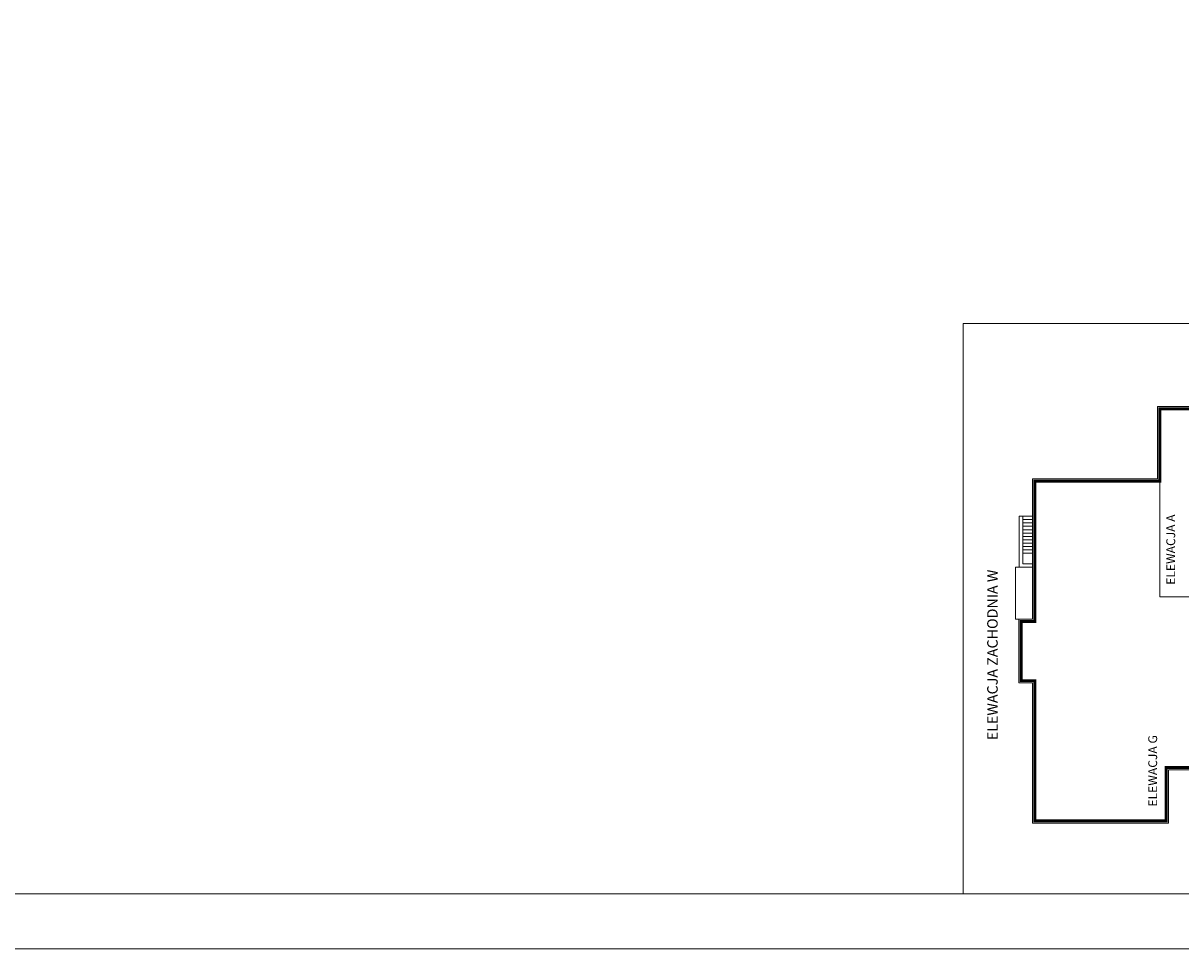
# Model space of a CAD drawing. Header units: millimetres. Extents: x -5254 to 173417, y -28809 to -6400.
# Tile 216 of 256: x 139894 to 140944, y -20661 to -19821. Entities that reach past the tile are written whole.
import ezdxf

# ---------------------------------------------------------------- set-up
doc = ezdxf.new("R2010")
doc.units = ezdxf.units.MM
for name, color, linetype, lineweight in [('me_cienkie', 7, 'Continuous', 9), ('me_tabela', 7, 'Continuous', 20), ('me_tekst', 7, 'Continuous', 13), ('mre_tabela', 7, 'Continuous', 20)]:
    doc.layers.add(name, color=color, linetype=linetype, lineweight=lineweight)
doc.styles.add('PIOTR', font='arial.ttf', dxfattribs={"height": 10})

msp = doc.modelspace()

# ---------------------------------------------------------------- linework, layer by layer
at = {"layer": 'me_cienkie'}
for p, q in [((140924.67, -20236.48), (140924.67, -20341.49)), ((140924.67, -20341.49), (141070.5, -20341.49))]:
    msp.add_line(p, q, dxfattribs=at)
at = {"layer": 'me_cienkie', "ltscale": 2}
for p, q in [((140797.16, -20314.59), (140797.16, -20268.27)), ((140797.16, -20268.27), (140800.45, -20268.27)), ((140800.45, -20311.3), (140800.45, -20268.27)), ((140800.45, -20268.27), (140809.14, -20268.27)), ((140800.45, -20271.31), (140809.14, -20271.31)), ((140800.45, -20274.35), (140809.14, -20274.35)), ((140800.45, -20277.4), (140809.14, -20277.4)), ((140800.45, -20280.44), (140809.14, -20280.44)), ((140800.45, -20283.48), (140809.14, -20283.48)), ((140800.45, -20286.52), (140809.14, -20286.52)), ((140800.45, -20289.56), (140809.14, -20289.56)), ((140800.45, -20292.61), (140809.14, -20292.61)), ((140800.45, -20295.65), (140809.14, -20295.65)), ((140800.45, -20298.69), (140809.14, -20298.69)), ((140800.45, -20301.76), (140809.14, -20301.76)), ((140793.77, -20361.65), (140793.77, -20314.59)), ((140793.77, -20314.59), (140797.16, -20314.59)), ((140797.16, -20314.59), (140809.14, -20314.59)), ((140800.45, -20311.3), (140809.14, -20311.3)), ((140796.74, -20361.65), (140793.77, -20361.65))]:
    msp.add_line(p, q, dxfattribs=at)
at = {"layer": 'me_cienkie', "color": 0, "ltscale": 2, "const_width": 2.65}
msp.add_lwpolyline([(141108.02, -20496.25), (140930.39, -20496.25), (140930.39, -20544.58), (140811.26, -20544.58), (140811.26, -20417.39), (140798.86, -20417.39), (140798.86, -20363.77), (140811.26, -20363.77), (140811.26, -20236.48), (140924.67, -20236.48), (140924.67, -20170.76), (141070.5, -20170.76)], dxfattribs=at)
at = {"layer": 'me_cienkie', "ltscale": 2}
for points in [[(140809.14, -20361.65), (140809.14, -20234.36), (140922.55, -20234.36), (140922.55, -20168.64), (141072.62, -20168.64)], [(141105.9, -20498.37), (140932.51, -20498.37), (140932.51, -20546.7), (140809.14, -20546.7), (140809.14, -20419.51), (140796.74, -20419.51), (140796.74, -20361.65), (140809.14, -20361.65), (140809.14, -20361.65), (140809.14, -20361.65)]]:
    msp.add_lwpolyline(points, dxfattribs=at)
at = {"layer": 'me_tabela'}
for p, q in [((141524.36, -20093.51), (140746.35, -20093.51)), ((140746.35, -20093.51), (140746.35, -20610.72))]:
    msp.add_line(p, q, dxfattribs=at)
at = {"layer": 'mre_tabela'}
for points in [[(135466.62, -17690.72), (142346.78, -17690.72), (142346.78, -20660.72), (135466.62, -20660.72)], [(135516.62, -17740.72), (142296.78, -17740.72), (142296.78, -20610.72), (135516.62, -20610.72)]]:
    msp.add_lwpolyline(points, close=True, dxfattribs=at)

# ---------------------------------------------------------------- texts
at = {"layer": 'me_tekst', "attachment_point": 5, "rotation": 90, "style": 'PIOTR'}
for s, width, insert, char_height in [('ELEWACJA A', 152.608, (140934.6, -20298.51), 8.033), ('ELEWACJA ZACHODNIA W', 219.3422, (140772.9, -20394.07), 9.5), ('ELEWACJA G', 152.608, (140918.24, -20499.25), 8.033)]:
    msp.add_mtext_dynamic_manual_height_columns(s, width=width, gutter_width=15.46, heights=[82.14], dxfattribs=dict(at, insert=insert, char_height=char_height))

doc.saveas('drawing.dxf')
